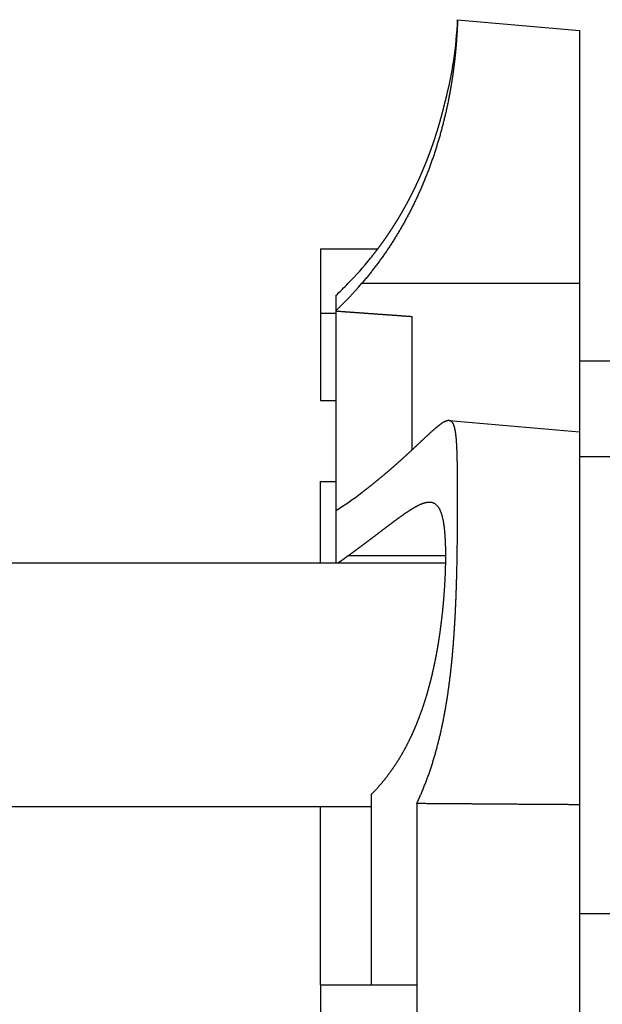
# Model space of a CAD drawing. Header units: millimetres. Extents: x -44 to 549, y 89 to 318.
# Tile 9 of 15: x 277 to 316, y 246 to 311. Entities that reach past the tile are written whole.
import ezdxf

# ---------------------------------------------------------------- set-up
doc = ezdxf.new("R2010")
doc.units = ezdxf.units.MM
doc.header["$MEASUREMENT"] = 0
doc.layers.add('16', color=7, linetype='Continuous')

msp = doc.modelspace()

# ---------------------------------------------------------------- linework, layer by layer
at = {"color": 7, "linetype": 'Continuous', "lineweight": 30}
for p, q in [((314.13, 283.567), (314.13, 259.102)), ((314.13, 281.967), (317.13, 281.967)), ((297.13, 274.967), (297.13, 280.327)), ((305.327, 274.967), (270.13, 274.967)), ((300.484, 258.967), (270.13, 258.967)), ((297.13, 247.279), (297.13, 258.967)), ((314.13, 251.967), (317.13, 251.967))]:
    msp.add_line(p, q, dxfattribs=at)
for points, start_tangent, end_tangent in [([(305.572, 284.316), (305.533, 284.315), (305.495, 284.312), (305.456, 284.306), (305.418, 284.298), (305.381, 284.286), (305.344, 284.272), (305.307, 284.255), (305.272, 284.238), (305.237, 284.22), (305.203, 284.201), (305.169, 284.181), (305.136, 284.16), (305.104, 284.139), (305.072, 284.118), (305.04, 284.096), (305.008, 284.073), (304.977, 284.05), (304.946, 284.027), (304.915, 284.003), (304.884, 283.98), (304.853, 283.956), (304.823, 283.931), (304.793, 283.907), (304.762, 283.882), (304.732, 283.857), (304.703, 283.833), (304.673, 283.807), (304.643, 283.782), (304.614, 283.757), (304.585, 283.731), (304.555, 283.706), (304.526, 283.68), (304.497, 283.654), (304.468, 283.628), (304.439, 283.602), (304.41, 283.576), (304.381, 283.55), (304.353, 283.524), (304.324, 283.498), (304.295, 283.472), (304.267, 283.446), (304.238, 283.419), (304.209, 283.393), (304.181, 283.367), (304.152, 283.34), (304.124, 283.314), (304.095, 283.288), (304.067, 283.261), (304.038, 283.235), (304.01, 283.208), (303.981, 283.182), (303.953, 283.155), (303.925, 283.128), (303.896, 283.102), (303.868, 283.075), (303.84, 283.049), (303.811, 283.022), (303.783, 282.996), (303.755, 282.969), (303.726, 282.942), (303.698, 282.916), (303.67, 282.889), (303.641, 282.862), (303.613, 282.836), (303.585, 282.809), (303.556, 282.783), (303.528, 282.756), (303.5, 282.729), (303.471, 282.703), (303.443, 282.676), (303.415, 282.65), (303.386, 282.623), (303.358, 282.596), (303.329, 282.57), (303.301, 282.543), (303.273, 282.517), (303.244, 282.49), (303.216, 282.464), (303.187, 282.437), (303.159, 282.411), (303.131, 282.384), (303.102, 282.358), (303.074, 282.331), (303.045, 282.305), (303.017, 282.278), (302.988, 282.252), (302.96, 282.226), (302.931, 282.199), (302.903, 282.173), (302.874, 282.146), (302.845, 282.12), (302.817, 282.094), (302.788, 282.067), (302.76, 282.041), (302.731, 282.015), (302.702, 281.989), (302.674, 281.962), (302.645, 281.936), (302.616, 281.91), (302.587, 281.884), (302.559, 281.858), (302.53, 281.832), (302.501, 281.806), (302.472, 281.779), (302.443, 281.753), (302.415, 281.727), (302.386, 281.701), (302.357, 281.675), (302.328, 281.649), (302.299, 281.623), (302.27, 281.598), (302.241, 281.572), (302.212, 281.546), (302.183, 281.52), (302.154, 281.494), (302.125, 281.468), (302.096, 281.442), (302.067, 281.417), (302.038, 281.391), (302.008, 281.365), (301.979, 281.34), (301.95, 281.314), (301.921, 281.288), (301.892, 281.263), (301.862, 281.237), (301.833, 281.212), (301.804, 281.186), (301.774, 281.161), (301.745, 281.135), (301.716, 281.11), (301.686, 281.084), (301.657, 281.059), (301.627, 281.033), (301.598, 281.008), (301.568, 280.983), (301.539, 280.957), (301.509, 280.932), (301.48, 280.907), (301.45, 280.882), (301.421, 280.857), (301.391, 280.831), (301.361, 280.806), (301.332, 280.781), (301.302, 280.756), (301.272, 280.731), (301.242, 280.706), (301.213, 280.681), (301.183, 280.656), (301.153, 280.631), (301.123, 280.606), (301.093, 280.581), (301.063, 280.557), (301.033, 280.532), (301.004, 280.507), (300.974, 280.482), (300.944, 280.458), (300.914, 280.433), (300.883, 280.408), (300.853, 280.384), (300.823, 280.359), (300.793, 280.334), (300.763, 280.31), (300.733, 280.285), (300.703, 280.261), (300.672, 280.237), (300.642, 280.212), (300.612, 280.188), (300.582, 280.163), (300.551, 280.139), (300.521, 280.115), (300.491, 280.091), (300.46, 280.066), (300.43, 280.042), (300.399, 280.018), (300.369, 279.994), (300.338, 279.97), (300.308, 279.946), (300.277, 279.922), (300.247, 279.898), (300.216, 279.874), (300.185, 279.85), (300.155, 279.826), (300.124, 279.802), (300.093, 279.778), (300.063, 279.754), (300.032, 279.73), (300.001, 279.707), (299.97, 279.683), (299.94, 279.659), (299.909, 279.636), (299.878, 279.612), (299.847, 279.588)], (-0.159762, 0.002835), (-0.126266, -0.096266)), ([(306.115, 276.469), (306.116, 276.502), (306.116, 276.536), (306.116, 276.569), (306.117, 276.602), (306.117, 276.636), (306.117, 276.669), (306.118, 276.703), (306.118, 276.736), (306.118, 276.77), (306.119, 276.803), (306.119, 276.836), (306.119, 276.87), (306.12, 276.903), (306.12, 276.937), (306.12, 276.97), (306.12, 277.003), (306.121, 277.037), (306.121, 277.07), (306.121, 277.104), (306.121, 277.137), (306.122, 277.17), (306.122, 277.204), (306.122, 277.237), (306.123, 277.271), (306.123, 277.304), (306.123, 277.337), (306.123, 277.371), (306.123, 277.404), (306.124, 277.438), (306.124, 277.471), (306.124, 277.505), (306.124, 277.538), (306.125, 277.571), (306.125, 277.605), (306.125, 277.638), (306.125, 277.672), (306.125, 277.705), (306.126, 277.738), (306.126, 277.772), (306.126, 277.805), (306.126, 277.839), (306.126, 277.872), (306.126, 277.905), (306.127, 277.939), (306.127, 277.972), (306.127, 278.006), (306.127, 278.039), (306.127, 278.073), (306.127, 278.106), (306.127, 278.139), (306.128, 278.173), (306.128, 278.206), (306.128, 278.24), (306.128, 278.273), (306.128, 278.306), (306.128, 278.34), (306.128, 278.373), (306.128, 278.407), (306.128, 278.44), (306.129, 278.473), (306.129, 278.507), (306.129, 278.54), (306.129, 278.574), (306.129, 278.607), (306.129, 278.641), (306.129, 278.674), (306.129, 278.707), (306.129, 278.741), (306.129, 278.774), (306.129, 278.808), (306.129, 278.841), (306.129, 278.874), (306.129, 278.908), (306.129, 278.941), (306.13, 278.975), (306.13, 279.008), (306.13, 279.042), (306.13, 279.075), (306.13, 279.108), (306.13, 279.142), (306.13, 279.175), (306.13, 279.209), (306.13, 279.242), (306.13, 279.275), (306.13, 279.309), (306.13, 279.342), (306.13, 279.376), (306.13, 279.409), (306.129, 279.442), (306.129, 279.476), (306.129, 279.509), (306.129, 279.543), (306.129, 279.576), (306.129, 279.61), (306.129, 279.643), (306.129, 279.676), (306.129, 279.71), (306.129, 279.743), (306.129, 279.777), (306.129, 279.81), (306.129, 279.843), (306.129, 279.877), (306.129, 279.91), (306.128, 279.944), (306.128, 279.977), (306.128, 280.01), (306.128, 280.044), (306.128, 280.077), (306.128, 280.111), (306.128, 280.144), (306.127, 280.178), (306.127, 280.211), (306.127, 280.244), (306.127, 280.278), (306.127, 280.311), (306.127, 280.345), (306.126, 280.378), (306.126, 280.411), (306.126, 280.445), (306.126, 280.478), (306.125, 280.512), (306.125, 280.545), (306.125, 280.578), (306.125, 280.612), (306.124, 280.645), (306.124, 280.679), (306.124, 280.712), (306.124, 280.746), (306.123, 280.779), (306.123, 280.812), (306.123, 280.846), (306.122, 280.879), (306.122, 280.913), (306.122, 280.946), (306.121, 280.979), (306.121, 281.013), (306.121, 281.046), (306.12, 281.08), (306.12, 281.113), (306.119, 281.146), (306.119, 281.18), (306.118, 281.213), (306.118, 281.247), (306.118, 281.28), (306.117, 281.313), (306.117, 281.347), (306.116, 281.38), (306.115, 281.414), (306.115, 281.447), (306.114, 281.481), (306.114, 281.514), (306.113, 281.547), (306.113, 281.581), (306.112, 281.614), (306.111, 281.648), (306.111, 281.681), (306.11, 281.714), (306.109, 281.748), (306.108, 281.781), (306.108, 281.815), (306.107, 281.848), (306.106, 281.881), (306.105, 281.915), (306.104, 281.948), (306.103, 281.982), (306.102, 282.015), (306.101, 282.048), (306.1, 282.082), (306.099, 282.115), (306.098, 282.149), (306.097, 282.182), (306.096, 282.215), (306.095, 282.249), (306.094, 282.282), (306.092, 282.316), (306.091, 282.349), (306.09, 282.382), (306.088, 282.416), (306.087, 282.449), (306.086, 282.482), (306.084, 282.516), (306.082, 282.549), (306.081, 282.583), (306.079, 282.616), (306.078, 282.649), (306.076, 282.683), (306.074, 282.716), (306.072, 282.749), (306.07, 282.783), (306.068, 282.816), (306.066, 282.849), (306.064, 282.883), (306.061, 282.916), (306.059, 282.949), (306.057, 282.983), (306.054, 283.016), (306.051, 283.049), (306.049, 283.083), (306.046, 283.116), (306.043, 283.149), (306.04, 283.183), (306.037, 283.216), (306.033, 283.249), (306.03, 283.282), (306.026, 283.316), (306.022, 283.349), (306.019, 283.382), (306.014, 283.415), (306.01, 283.448), (306.006, 283.481), (306.001, 283.514), (305.996, 283.547), (305.991, 283.58), (305.985, 283.613), (305.979, 283.646), (305.973, 283.679), (305.967, 283.712), (305.96, 283.745), (305.953, 283.777), (305.945, 283.81), (305.937, 283.842), (305.929, 283.875), (305.919, 283.907), (305.909, 283.939), (305.899, 283.971), (305.888, 284.002), (305.875, 284.033), (305.862, 284.064), (305.847, 284.094), (305.832, 284.124), (305.814, 284.153), (305.795, 284.18), (305.774, 284.206), (305.751, 284.231), (305.726, 284.254), (305.699, 284.273), (305.67, 284.288), (305.639, 284.301), (305.606, 284.31), (305.572, 284.316)], (0.001495, 0.135905), (-0.13764, 0.016917)), ([(298.952, 275.452), (298.984, 275.476), (299.017, 275.499), (299.049, 275.523), (299.082, 275.546), (299.114, 275.57), (299.147, 275.594), (299.179, 275.617), (299.212, 275.641), (299.244, 275.665), (299.277, 275.688), (299.309, 275.712), (299.341, 275.736), (299.374, 275.76), (299.406, 275.784), (299.438, 275.807), (299.471, 275.831), (299.503, 275.855), (299.535, 275.879), (299.568, 275.903), (299.6, 275.927), (299.632, 275.951), (299.664, 275.975), (299.697, 275.999), (299.729, 276.022), (299.761, 276.046), (299.793, 276.07), (299.825, 276.094), (299.858, 276.118), (299.89, 276.142), (299.922, 276.167), (299.954, 276.191), (299.986, 276.215), (300.018, 276.239), (300.051, 276.263), (300.083, 276.287), (300.115, 276.311), (300.147, 276.335), (300.179, 276.359), (300.211, 276.383), (300.243, 276.408), (300.275, 276.432), (300.307, 276.456), (300.339, 276.48), (300.371, 276.504), (300.403, 276.529), (300.436, 276.553), (300.468, 276.577), (300.5, 276.601), (300.532, 276.625), (300.564, 276.65), (300.596, 276.674), (300.628, 276.698), (300.66, 276.722), (300.692, 276.747), (300.724, 276.771), (300.756, 276.795), (300.788, 276.82), (300.82, 276.844), (300.852, 276.868), (300.884, 276.892), (300.916, 276.917), (300.947, 276.941), (300.979, 276.965), (301.011, 276.99), (301.043, 277.014), (301.075, 277.038), (301.107, 277.063), (301.139, 277.087), (301.171, 277.111), (301.203, 277.135), (301.235, 277.16), (301.267, 277.184), (301.299, 277.208), (301.331, 277.233), (301.363, 277.257), (301.395, 277.281), (301.427, 277.305), (301.459, 277.33), (301.491, 277.354), (301.523, 277.378), (301.555, 277.402), (301.587, 277.426), (301.62, 277.451), (301.652, 277.475), (301.684, 277.499), (301.716, 277.523), (301.748, 277.547), (301.78, 277.571), (301.812, 277.595), (301.844, 277.619), (301.877, 277.643), (301.909, 277.667), (301.941, 277.691), (301.973, 277.715), (302.006, 277.739), (302.038, 277.763), (302.07, 277.787), (302.103, 277.811), (302.135, 277.834), (302.167, 277.858), (302.2, 277.882), (302.232, 277.905), (302.265, 277.929), (302.297, 277.953), (302.33, 277.976), (302.362, 277.999), (302.395, 278.023), (302.428, 278.046), (302.46, 278.069), (302.493, 278.093), (302.526, 278.116), (302.559, 278.139), (302.592, 278.162), (302.625, 278.185), (302.658, 278.208), (302.691, 278.23), (302.724, 278.253), (302.757, 278.276), (302.791, 278.298), (302.824, 278.32), (302.857, 278.343), (302.891, 278.365), (302.925, 278.387), (302.958, 278.409), (302.992, 278.431), (303.026, 278.452), (303.06, 278.474), (303.094, 278.495), (303.128, 278.516), (303.162, 278.537), (303.197, 278.558), (303.231, 278.578), (303.266, 278.599), (303.301, 278.619), (303.336, 278.639), (303.371, 278.658), (303.406, 278.678), (303.441, 278.697), (303.477, 278.715), (303.512, 278.734), (303.548, 278.752), (303.584, 278.77), (303.62, 278.787), (303.657, 278.804), (303.694, 278.82), (303.731, 278.836), (303.768, 278.851), (303.805, 278.866), (303.843, 278.88), (303.881, 278.893), (303.92, 278.905), (303.959, 278.917), (303.998, 278.928), (304.037, 278.937), (304.076, 278.946), (304.116, 278.953), (304.156, 278.959), (304.196, 278.963), (304.236, 278.965), (304.276, 278.967)], (0.133486, 0.096568), (0.165094, 0.002707)), ([(304.276, 278.967), (304.339, 278.965), (304.4, 278.957), (304.461, 278.944), (304.519, 278.925), (304.575, 278.9), (304.629, 278.87), (304.68, 278.834), (304.728, 278.795), (304.771, 278.753), (304.812, 278.705), (304.849, 278.655), (304.883, 278.604), (304.915, 278.551), (304.944, 278.497), (304.97, 278.441), (304.995, 278.384), (305.018, 278.327), (305.039, 278.269), (305.058, 278.21), (305.077, 278.151), (305.094, 278.092), (305.11, 278.032), (305.125, 277.973), (305.139, 277.912), (305.152, 277.852), (305.165, 277.792), (305.176, 277.731), (305.187, 277.671), (305.198, 277.61), (305.208, 277.549), (305.217, 277.488), (305.225, 277.427), (305.233, 277.366), (305.241, 277.304), (305.248, 277.243), (305.255, 277.182), (305.261, 277.12), (305.267, 277.059), (305.273, 276.997), (305.278, 276.936), (305.283, 276.874), (305.288, 276.813), (305.292, 276.751), (305.296, 276.69), (305.3, 276.628), (305.303, 276.567), (305.307, 276.505), (305.31, 276.443), (305.313, 276.382), (305.315, 276.32), (305.318, 276.259), (305.32, 276.197), (305.322, 276.135), (305.324, 276.074), (305.325, 276.012), (305.326, 275.95), (305.328, 275.889), (305.329, 275.827), (305.33, 275.765), (305.33, 275.704), (305.331, 275.642), (305.331, 275.581), (305.332, 275.519), (305.332, 275.457), (305.332, 275.396), (305.331, 275.334), (305.331, 275.272), (305.331, 275.21), (305.33, 275.149), (305.329, 275.087), (305.328, 275.025), (305.327, 274.964), (305.326, 274.902), (305.325, 274.841), (305.323, 274.779), (305.322, 274.717), (305.32, 274.656), (305.319, 274.594), (305.317, 274.532), (305.315, 274.471), (305.313, 274.409), (305.31, 274.347), (305.308, 274.286), (305.306, 274.224), (305.303, 274.163), (305.301, 274.101), (305.298, 274.039), (305.295, 273.978), (305.292, 273.916), (305.289, 273.855), (305.286, 273.793), (305.283, 273.731), (305.279, 273.67), (305.276, 273.608), (305.272, 273.547), (305.269, 273.485), (305.265, 273.424), (305.261, 273.362), (305.257, 273.3), (305.253, 273.239), (305.249, 273.177), (305.244, 273.116), (305.24, 273.054), (305.236, 272.993), (305.231, 272.931), (305.227, 272.87), (305.222, 272.808), (305.217, 272.747), (305.212, 272.685), (305.207, 272.624), (305.202, 272.563), (305.197, 272.501), (305.191, 272.44), (305.186, 272.378), (305.18, 272.317), (305.175, 272.255), (305.169, 272.194), (305.163, 272.133), (305.157, 272.071), (305.151, 272.01), (305.145, 271.948), (305.139, 271.887), (305.133, 271.826), (305.127, 271.764), (305.12, 271.703), (305.113, 271.642), (305.107, 271.58), (305.1, 271.519), (305.093, 271.458), (305.086, 271.397), (305.079, 271.335), (305.072, 271.274), (305.065, 271.213), (305.057, 271.152), (305.05, 271.09), (305.042, 271.029), (305.035, 270.968), (305.027, 270.907), (305.019, 270.846), (305.011, 270.785), (305.003, 270.723), (304.995, 270.662), (304.987, 270.601), (304.978, 270.54), (304.97, 270.479), (304.961, 270.418), (304.952, 270.357), (304.944, 270.296), (304.935, 270.235), (304.926, 270.174), (304.917, 270.113), (304.907, 270.052), (304.898, 269.991), (304.889, 269.93), (304.879, 269.869), (304.869, 269.808), (304.86, 269.747), (304.85, 269.686), (304.84, 269.626), (304.83, 269.565), (304.819, 269.504), (304.809, 269.443), (304.799, 269.382), (304.788, 269.322), (304.777, 269.261), (304.766, 269.2), (304.756, 269.139), (304.744, 269.079), (304.733, 269.018), (304.722, 268.957), (304.711, 268.897), (304.699, 268.836), (304.687, 268.776), (304.676, 268.715), (304.664, 268.655), (304.652, 268.594), (304.64, 268.534), (304.627, 268.473), (304.615, 268.413), (304.602, 268.352), (304.59, 268.292), (304.577, 268.232), (304.564, 268.171), (304.551, 268.111), (304.538, 268.051), (304.525, 267.991), (304.511, 267.93), (304.498, 267.87), (304.484, 267.81), (304.47, 267.75), (304.456, 267.69), (304.442, 267.63), (304.428, 267.57), (304.413, 267.51), (304.399, 267.45), (304.384, 267.39), (304.369, 267.33), (304.354, 267.27), (304.339, 267.211), (304.324, 267.151), (304.309, 267.091), (304.293, 267.031), (304.277, 266.972), (304.262, 266.912), (304.246, 266.853), (304.229, 266.793), (304.213, 266.734), (304.197, 266.674), (304.18, 266.615), (304.163, 266.556), (304.147, 266.496), (304.13, 266.437), (304.112, 266.378), (304.095, 266.319), (304.077, 266.259), (304.06, 266.2), (304.042, 266.141), (304.024, 266.082), (304.006, 266.023), (303.987, 265.965), (303.969, 265.906), (303.95, 265.847), (303.931, 265.788), (303.912, 265.73), (303.893, 265.671), (303.874, 265.612), (303.854, 265.554), (303.835, 265.495), (303.815, 265.437), (303.795, 265.379), (303.774, 265.32), (303.754, 265.262), (303.733, 265.204), (303.712, 265.146), (303.691, 265.087), (303.67, 265.029), (303.649, 264.972), (303.627, 264.914), (303.606, 264.856), (303.584, 264.798), (303.562, 264.74), (303.539, 264.683), (303.517, 264.625), (303.494, 264.568), (303.471, 264.51), (303.448, 264.453), (303.425, 264.396), (303.402, 264.338), (303.378, 264.281), (303.354, 264.224), (303.33, 264.167), (303.306, 264.11), (303.282, 264.054), (303.257, 263.997), (303.232, 263.94), (303.207, 263.884), (303.182, 263.828), (303.156, 263.771), (303.131, 263.715), (303.105, 263.659), (303.079, 263.603), (303.053, 263.547), (303.026, 263.491), (303, 263.435), (302.973, 263.38), (302.946, 263.324), (302.918, 263.269), (302.891, 263.214), (302.863, 263.159), (302.835, 263.103), (302.807, 263.048), (302.778, 262.994), (302.75, 262.939), (302.721, 262.884), (302.692, 262.83), (302.663, 262.776), (302.633, 262.721), (302.604, 262.667), (302.574, 262.613), (302.544, 262.559), (302.513, 262.506), (302.483, 262.452), (302.452, 262.399), (302.421, 262.345), (302.389, 262.292), (302.358, 262.239), (302.326, 262.186), (302.294, 262.133), (302.262, 262.081), (302.23, 262.028), (302.197, 261.976), (302.164, 261.924), (302.131, 261.872), (302.098, 261.82), (302.064, 261.768), (302.03, 261.716), (301.996, 261.665), (301.962, 261.614), (301.927, 261.562), (301.892, 261.511), (301.858, 261.461), (301.822, 261.41), (301.787, 261.36), (301.751, 261.309), (301.715, 261.259), (301.679, 261.209), (301.643, 261.159), (301.606, 261.11), (301.569, 261.06), (301.532, 261.011), (301.495, 260.962), (301.457, 260.913), (301.419, 260.864), (301.381, 260.816), (301.343, 260.767), (301.304, 260.719), (301.265, 260.671), (301.226, 260.623), (301.187, 260.576), (301.148, 260.528), (301.108, 260.481), (301.068, 260.434), (301.028, 260.387), (300.987, 260.34), (300.947, 260.294), (300.906, 260.248), (300.865, 260.202), (300.823, 260.156), (300.782, 260.11), (300.74, 260.065), (300.698, 260.02), (300.656, 259.975), (300.613, 259.93), (300.57, 259.886), (300.528, 259.841), (300.484, 259.797)], (0.25316, 0.002561), (-0.175136, -0.177946)), ([(303.444, 259.178), (303.503, 259.303), (303.561, 259.428), (303.618, 259.553), (303.674, 259.679), (303.729, 259.805), (303.784, 259.932), (303.837, 260.059), (303.889, 260.186), (303.941, 260.314), (303.992, 260.442), (304.041, 260.571), (304.09, 260.7), (304.138, 260.829), (304.185, 260.959), (304.232, 261.088), (304.277, 261.219), (304.322, 261.349), (304.366, 261.48), (304.409, 261.611), (304.451, 261.743), (304.493, 261.874), (304.533, 262.006), (304.573, 262.138), (304.612, 262.271), (304.651, 262.403), (304.689, 262.536), (304.725, 262.669), (304.762, 262.802), (304.797, 262.935), (304.832, 263.069), (304.866, 263.203), (304.899, 263.336), (304.932, 263.47), (304.964, 263.604), (304.996, 263.738), (305.026, 263.873), (305.056, 264.007), (305.086, 264.142), (305.115, 264.276), (305.143, 264.411), (305.171, 264.546), (305.198, 264.681), (305.224, 264.816), (305.25, 264.951), (305.275, 265.086), (305.3, 265.222), (305.324, 265.357), (305.348, 265.493), (305.371, 265.629), (305.394, 265.764), (305.416, 265.9), (305.437, 266.036), (305.459, 266.172), (305.479, 266.308), (305.499, 266.444), (305.519, 266.581), (305.538, 266.717), (305.557, 266.853), (305.576, 266.99), (305.593, 267.126), (305.611, 267.263), (305.628, 267.4), (305.645, 267.536), (305.661, 267.673), (305.677, 267.81), (305.692, 267.947), (305.707, 268.084), (305.722, 268.22), (305.736, 268.357), (305.75, 268.494), (305.764, 268.631), (305.777, 268.768), (305.79, 268.905), (305.802, 269.043), (305.814, 269.18), (305.826, 269.317), (305.838, 269.454), (305.849, 269.591), (305.86, 269.729), (305.87, 269.866), (305.88, 270.003), (305.89, 270.141), (305.9, 270.278), (305.909, 270.415), (305.919, 270.553), (305.927, 270.69), (305.936, 270.828), (305.944, 270.965), (305.952, 271.102), (305.96, 271.24), (305.967, 271.377), (305.975, 271.515), (305.982, 271.652), (305.988, 271.79), (305.995, 271.928), (306.001, 272.065), (306.008, 272.203), (306.013, 272.34), (306.019, 272.478), (306.025, 272.615), (306.03, 272.753), (306.035, 272.89), (306.04, 273.028), (306.045, 273.166), (306.05, 273.303), (306.054, 273.441), (306.058, 273.578), (306.062, 273.716), (306.066, 273.854), (306.07, 273.991), (306.074, 274.129), (306.077, 274.267), (306.081, 274.404), (306.084, 274.542), (306.087, 274.679), (306.09, 274.817), (306.092, 274.955), (306.095, 275.092), (306.098, 275.23), (306.1, 275.368), (306.102, 275.505), (306.104, 275.643), (306.106, 275.781), (306.108, 275.918), (306.11, 276.056), (306.112, 276.194), (306.114, 276.331), (306.115, 276.469)], (0.245165, 0.513009), (0.006167, 0.568382))]:
    msp.add_spline(points, degree=3, dxfattribs=dict(at, start_tangent=start_tangent, end_tangent=end_tangent))
at = {"layer": '16', "color": 7, "linetype": 'Continuous', "lineweight": 30}
for p, q in [((306.13, 310.627), (314.13, 309.927)), ((314.13, 309.927), (314.13, 283.567)), ((297.13, 295.578), (297.13, 285.635)), ((297.13, 295.578), (300.882, 295.578)), ((299.847, 293.327), (314.13, 293.327)), ((298.13, 292.524), (298.13, 274.967)), ((297.13, 291.375), (298.13, 291.375)), ((303.13, 291.151), (303.13, 282.384)), ((314.13, 288.239), (372.933, 288.239)), ((297.13, 285.635), (298.13, 285.635)), ((305.572, 284.316), (314.13, 283.567)), ((297.13, 280.327), (298.13, 280.327)), ((298.952, 275.452), (305.331, 275.452)), ((300.484, 247.279), (300.484, 259.797)), ((303.444, 259.178), (303.444, 219.943)), ((314.13, 259.102), (314.13, 186.727)), ((297.13, 247.279), (297.13, 231.68)), ((297.13, 247.279), (303.444, 247.279))]:
    msp.add_line(p, q, dxfattribs=at)
for centre, radius, start, end in [((281.152, 311.678), 25, 345.28385, 357.59133), ((282.506, 309.4), 22.995, 315.65711, 321.13381), ((282.475, 309.428), 23.037, 321.12815, 321.42121), ((279.981, 310.37), 26.175, 313.89731, 319.37444), ((280.968, 310.907), 25.149, 313.03132, 315.65097), ((286.797, 296.75), 21.56, 301.71253, 307.25151), ((285.348, 294.261), 23.213, 303.77953, 305.87707)]:
    msp.add_arc(centre, radius, start, end, dxfattribs=at)
for points, start_tangent, end_tangent in [([(306.13, 310.627), (306.129, 310.612), (306.129, 310.597), (306.128, 310.582), (306.127, 310.566), (306.127, 310.551), (306.126, 310.536), (306.126, 310.52), (306.125, 310.505), (306.124, 310.49), (306.124, 310.475), (306.123, 310.459), (306.123, 310.444), (306.122, 310.429), (306.121, 310.414), (306.121, 310.398), (306.12, 310.383), (306.12, 310.368), (306.119, 310.353), (306.118, 310.337), (306.118, 310.322), (306.117, 310.307), (306.116, 310.292), (306.115, 310.276), (306.115, 310.261), (306.114, 310.246), (306.113, 310.231), (306.113, 310.215), (306.112, 310.2), (306.111, 310.185), (306.11, 310.17), (306.11, 310.154), (306.109, 310.139), (306.108, 310.124), (306.107, 310.109), (306.107, 310.093), (306.106, 310.078), (306.105, 310.063), (306.104, 310.048), (306.104, 310.032), (306.103, 310.017), (306.102, 310.002), (306.101, 309.987), (306.1, 309.971), (306.099, 309.956), (306.099, 309.941), (306.098, 309.926), (306.097, 309.91), (306.096, 309.895), (306.095, 309.88), (306.094, 309.865), (306.094, 309.849), (306.093, 309.834), (306.092, 309.819), (306.091, 309.804), (306.09, 309.788), (306.089, 309.773), (306.088, 309.758), (306.087, 309.743), (306.086, 309.727), (306.085, 309.712), (306.084, 309.697), (306.083, 309.682), (306.082, 309.667), (306.082, 309.651), (306.081, 309.636), (306.08, 309.621), (306.079, 309.606), (306.078, 309.59), (306.077, 309.575), (306.076, 309.56), (306.075, 309.545), (306.074, 309.529), (306.073, 309.514), (306.072, 309.499), (306.07, 309.484), (306.069, 309.468), (306.068, 309.453), (306.067, 309.438), (306.066, 309.423), (306.065, 309.408), (306.064, 309.392), (306.063, 309.377), (306.062, 309.362), (306.061, 309.347), (306.06, 309.331), (306.059, 309.316), (306.058, 309.301), (306.056, 309.286), (306.055, 309.27), (306.054, 309.255), (306.053, 309.24), (306.052, 309.225), (306.051, 309.21), (306.049, 309.194), (306.048, 309.179), (306.047, 309.164), (306.046, 309.149), (306.045, 309.133), (306.044, 309.118), (306.042, 309.103), (306.041, 309.088), (306.04, 309.073), (306.039, 309.057), (306.037, 309.042), (306.036, 309.027), (306.035, 309.012), (306.034, 308.996), (306.032, 308.981), (306.031, 308.966), (306.03, 308.951), (306.029, 308.936), (306.027, 308.92), (306.026, 308.905), (306.025, 308.89), (306.023, 308.875), (306.022, 308.86), (306.021, 308.844), (306.019, 308.829), (306.018, 308.814), (306.017, 308.799), (306.015, 308.783), (306.014, 308.768), (306.013, 308.753), (306.011, 308.738), (306.01, 308.723), (306.009, 308.707), (306.007, 308.692), (306.006, 308.677), (306.004, 308.662), (306.003, 308.647), (306.002, 308.631), (306, 308.616), (305.999, 308.601), (305.997, 308.586), (305.996, 308.571), (305.994, 308.555), (305.993, 308.54), (305.991, 308.525), (305.99, 308.51), (305.988, 308.495), (305.987, 308.479), (305.985, 308.464), (305.984, 308.449), (305.982, 308.434), (305.981, 308.419), (305.979, 308.403), (305.978, 308.388), (305.976, 308.373), (305.975, 308.358), (305.973, 308.343), (305.972, 308.328), (305.97, 308.312), (305.969, 308.297), (305.967, 308.282), (305.965, 308.267), (305.964, 308.252), (305.962, 308.236), (305.961, 308.221), (305.959, 308.206), (305.957, 308.191), (305.956, 308.176), (305.954, 308.16), (305.952, 308.145), (305.951, 308.13), (305.949, 308.115), (305.947, 308.1), (305.946, 308.085), (305.944, 308.069), (305.942, 308.054), (305.941, 308.039), (305.939, 308.024), (305.937, 308.009), (305.936, 307.994), (305.934, 307.978), (305.932, 307.963), (305.93, 307.948), (305.929, 307.933), (305.927, 307.918), (305.925, 307.903), (305.923, 307.887), (305.922, 307.872), (305.92, 307.857), (305.918, 307.842), (305.916, 307.827), (305.914, 307.812), (305.913, 307.796), (305.911, 307.781), (305.909, 307.766), (305.907, 307.751), (305.905, 307.736), (305.904, 307.721), (305.902, 307.705), (305.9, 307.69), (305.898, 307.675), (305.896, 307.66), (305.894, 307.645), (305.892, 307.63), (305.89, 307.614), (305.889, 307.599), (305.887, 307.584), (305.885, 307.569), (305.883, 307.554), (305.881, 307.539), (305.879, 307.524), (305.877, 307.508), (305.875, 307.493), (305.873, 307.478), (305.871, 307.463), (305.869, 307.448), (305.867, 307.433), (305.865, 307.418), (305.863, 307.402), (305.861, 307.387), (305.859, 307.372), (305.857, 307.357), (305.855, 307.342), (305.853, 307.327), (305.851, 307.312), (305.849, 307.296), (305.847, 307.281), (305.845, 307.266), (305.843, 307.251), (305.841, 307.236), (305.839, 307.221), (305.837, 307.206), (305.835, 307.191), (305.833, 307.175), (305.83, 307.16), (305.828, 307.145), (305.826, 307.13), (305.824, 307.115), (305.822, 307.1), (305.82, 307.085), (305.818, 307.07), (305.816, 307.054), (305.813, 307.039), (305.811, 307.024), (305.809, 307.009), (305.807, 306.994), (305.805, 306.979), (305.802, 306.964), (305.8, 306.949), (305.798, 306.934), (305.796, 306.918), (305.794, 306.903), (305.791, 306.888), (305.789, 306.873), (305.787, 306.858), (305.785, 306.843), (305.782, 306.828), (305.78, 306.813), (305.778, 306.798), (305.776, 306.783), (305.773, 306.767), (305.771, 306.752), (305.769, 306.737), (305.766, 306.722), (305.764, 306.707), (305.762, 306.692), (305.759, 306.677), (305.757, 306.662), (305.755, 306.647), (305.752, 306.632), (305.75, 306.617), (305.748, 306.601), (305.745, 306.586), (305.743, 306.571), (305.74, 306.556), (305.738, 306.541), (305.736, 306.526), (305.733, 306.511), (305.731, 306.496), (305.728, 306.481), (305.726, 306.466), (305.724, 306.451), (305.721, 306.436), (305.719, 306.421), (305.716, 306.405), (305.714, 306.39), (305.711, 306.375), (305.709, 306.36), (305.706, 306.345), (305.704, 306.33), (305.701, 306.315), (305.699, 306.3), (305.696, 306.285), (305.694, 306.27), (305.691, 306.255), (305.689, 306.24), (305.686, 306.225), (305.683, 306.21), (305.681, 306.195), (305.678, 306.18), (305.676, 306.164), (305.673, 306.149), (305.671, 306.134), (305.668, 306.119), (305.665, 306.104), (305.663, 306.089), (305.66, 306.074), (305.657, 306.059), (305.655, 306.044), (305.652, 306.029), (305.65, 306.014), (305.647, 305.999), (305.644, 305.984), (305.642, 305.969), (305.639, 305.954), (305.636, 305.939), (305.633, 305.924), (305.631, 305.909), (305.628, 305.894), (305.625, 305.879), (305.623, 305.864), (305.62, 305.849), (305.617, 305.834), (305.614, 305.819), (305.612, 305.804), (305.609, 305.789), (305.606, 305.774), (305.603, 305.759), (305.601, 305.744), (305.598, 305.729), (305.595, 305.714), (305.592, 305.699), (305.589, 305.684), (305.586, 305.669), (305.584, 305.654), (305.581, 305.639), (305.578, 305.624), (305.575, 305.609), (305.572, 305.594), (305.569, 305.579), (305.567, 305.564), (305.564, 305.549), (305.561, 305.534), (305.558, 305.519), (305.555, 305.504), (305.552, 305.489), (305.549, 305.474), (305.546, 305.459), (305.543, 305.444), (305.54, 305.429), (305.537, 305.414), (305.534, 305.399), (305.531, 305.384), (305.529, 305.369), (305.526, 305.354), (305.523, 305.339), (305.52, 305.324), (305.517, 305.309), (305.514, 305.294)], (-0.002206, -0.061752), (-0.012182, -0.060565)), ([(305.514, 305.294), (305.486, 305.157), (305.457, 305.021), (305.428, 304.885), (305.399, 304.749), (305.368, 304.613), (305.337, 304.477), (305.306, 304.341), (305.274, 304.205), (305.241, 304.07), (305.207, 303.934), (305.173, 303.799), (305.138, 303.664), (305.103, 303.529), (305.067, 303.394), (305.03, 303.259), (304.993, 303.125), (304.955, 302.991), (304.916, 302.856), (304.877, 302.722), (304.837, 302.589), (304.796, 302.455), (304.755, 302.322), (304.713, 302.189), (304.67, 302.056), (304.627, 301.923), (304.583, 301.79), (304.538, 301.658), (304.493, 301.526), (304.447, 301.394), (304.401, 301.262), (304.354, 301.131), (304.306, 301), (304.257, 300.869), (304.208, 300.739), (304.158, 300.608), (304.108, 300.478), (304.057, 300.348), (304.005, 300.219), (303.952, 300.089), (303.899, 299.96), (303.845, 299.832), (303.791, 299.703), (303.735, 299.575), (303.679, 299.448), (303.623, 299.32), (303.566, 299.193), (303.508, 299.066), (303.449, 298.94), (303.39, 298.813), (303.33, 298.688), (303.269, 298.562), (303.208, 298.437), (303.146, 298.312), (303.083, 298.188), (303.02, 298.063), (302.956, 297.94), (302.891, 297.816), (302.826, 297.693), (302.76, 297.571), (302.693, 297.448), (302.626, 297.326), (302.558, 297.205), (302.489, 297.083), (302.42, 296.963), (302.35, 296.842), (302.279, 296.722), (302.207, 296.603), (302.135, 296.483), (302.063, 296.365), (301.989, 296.246), (301.915, 296.128), (301.84, 296.01), (301.764, 295.893), (301.688, 295.777), (301.611, 295.66), (301.534, 295.544), (301.456, 295.429), (301.377, 295.314), (301.297, 295.199), (301.217, 295.085), (301.136, 294.972), (301.055, 294.859), (300.973, 294.746), (300.89, 294.634), (300.807, 294.522), (300.722, 294.411), (300.638, 294.3), (300.552, 294.19), (300.466, 294.08), (300.38, 293.971), (300.293, 293.862), (300.205, 293.754), (300.116, 293.647), (300.027, 293.54), (299.937, 293.433), (299.847, 293.327)], (-0.114626, -0.570096), (-0.378522, -0.441298)), ([(300.485, 295.062), (300.502, 295.084), (300.52, 295.107), (300.538, 295.129), (300.556, 295.152), (300.573, 295.174), (300.591, 295.197), (300.609, 295.219), (300.626, 295.242), (300.644, 295.264), (300.662, 295.287), (300.679, 295.309), (300.697, 295.332), (300.714, 295.355), (300.732, 295.377), (300.749, 295.4), (300.766, 295.423), (300.784, 295.446), (300.801, 295.468), (300.819, 295.491), (300.836, 295.514), (300.853, 295.537), (300.87, 295.56), (300.888, 295.582), (300.905, 295.605), (300.922, 295.628), (300.939, 295.651), (300.956, 295.674), (300.973, 295.697), (300.99, 295.72), (301.007, 295.743), (301.024, 295.766), (301.041, 295.789), (301.058, 295.812), (301.075, 295.835), (301.092, 295.858), (301.109, 295.882), (301.126, 295.905), (301.143, 295.928), (301.159, 295.951), (301.176, 295.974), (301.193, 295.997), (301.21, 296.021), (301.226, 296.044), (301.243, 296.067), (301.259, 296.091), (301.276, 296.114), (301.293, 296.137), (301.309, 296.161), (301.326, 296.184), (301.342, 296.208), (301.358, 296.231), (301.375, 296.254), (301.391, 296.278), (301.408, 296.301), (301.424, 296.325), (301.44, 296.348), (301.456, 296.372), (301.473, 296.396), (301.489, 296.419), (301.505, 296.443), (301.521, 296.466), (301.537, 296.49), (301.553, 296.514), (301.57, 296.537), (301.586, 296.561), (301.602, 296.585), (301.618, 296.609), (301.633, 296.632), (301.649, 296.656), (301.665, 296.68), (301.681, 296.704), (301.697, 296.728), (301.713, 296.752), (301.729, 296.776), (301.744, 296.799), (301.76, 296.823), (301.776, 296.847), (301.791, 296.871), (301.807, 296.895), (301.823, 296.919), (301.838, 296.943), (301.854, 296.967), (301.869, 296.991), (301.885, 297.015), (301.9, 297.04), (301.916, 297.064), (301.931, 297.088), (301.946, 297.112), (301.962, 297.136), (301.977, 297.16), (301.992, 297.184), (302.008, 297.209), (302.023, 297.233), (302.038, 297.257), (302.053, 297.281), (302.068, 297.306), (302.083, 297.33), (302.099, 297.354), (302.114, 297.379), (302.129, 297.403), (302.144, 297.427), (302.159, 297.452), (302.174, 297.476), (302.188, 297.501), (302.203, 297.525), (302.218, 297.55), (302.233, 297.574), (302.248, 297.599), (302.263, 297.623), (302.277, 297.648), (302.292, 297.672), (302.307, 297.697), (302.321, 297.721), (302.336, 297.746), (302.35, 297.771), (302.365, 297.795), (302.38, 297.82), (302.394, 297.845), (302.409, 297.869), (302.423, 297.894), (302.437, 297.919), (302.452, 297.944), (302.466, 297.968), (302.48, 297.993), (302.495, 298.018), (302.509, 298.043), (302.523, 298.068), (302.537, 298.092), (302.552, 298.117), (302.566, 298.142), (302.58, 298.167), (302.594, 298.192), (302.608, 298.217), (302.622, 298.242), (302.636, 298.267), (302.65, 298.292), (302.664, 298.317), (302.678, 298.342), (302.692, 298.367), (302.706, 298.392), (302.72, 298.417), (302.733, 298.442), (302.747, 298.467), (302.761, 298.492), (302.775, 298.517), (302.788, 298.542), (302.802, 298.567), (302.816, 298.593), (302.829, 298.618), (302.843, 298.643), (302.856, 298.668), (302.87, 298.693), (302.883, 298.719), (302.897, 298.744), (302.91, 298.769), (302.924, 298.795), (302.937, 298.82), (302.95, 298.845), (302.964, 298.87), (302.977, 298.896), (302.99, 298.921), (303.003, 298.947), (303.016, 298.972), (303.03, 298.997), (303.043, 299.023), (303.056, 299.048), (303.069, 299.074), (303.082, 299.099), (303.095, 299.125), (303.108, 299.15), (303.121, 299.176), (303.134, 299.201), (303.147, 299.227), (303.16, 299.252), (303.172, 299.278), (303.185, 299.303), (303.198, 299.329), (303.211, 299.355), (303.223, 299.38), (303.236, 299.406), (303.249, 299.432), (303.261, 299.457), (303.274, 299.483), (303.287, 299.509), (303.299, 299.534), (303.312, 299.56), (303.324, 299.586), (303.337, 299.612), (303.349, 299.637), (303.361, 299.663), (303.374, 299.689), (303.386, 299.715), (303.398, 299.741), (303.411, 299.767), (303.423, 299.792), (303.435, 299.818), (303.447, 299.844), (303.46, 299.87), (303.472, 299.896), (303.484, 299.922), (303.496, 299.948), (303.508, 299.974), (303.52, 300), (303.532, 300.026), (303.544, 300.052), (303.556, 300.078), (303.568, 300.104), (303.58, 300.13), (303.591, 300.156), (303.603, 300.182), (303.615, 300.208), (303.627, 300.234), (303.639, 300.26), (303.65, 300.286), (303.662, 300.312), (303.674, 300.339), (303.685, 300.365), (303.697, 300.391), (303.708, 300.417), (303.72, 300.443), (303.731, 300.469), (303.743, 300.496), (303.754, 300.522), (303.766, 300.548), (303.777, 300.574), (303.788, 300.601), (303.8, 300.627), (303.811, 300.653), (303.822, 300.679), (303.834, 300.706), (303.845, 300.732), (303.856, 300.758), (303.867, 300.785), (303.878, 300.811), (303.889, 300.838), (303.9, 300.864), (303.911, 300.89), (303.922, 300.917), (303.933, 300.943), (303.944, 300.97), (303.955, 300.996), (303.966, 301.023), (303.977, 301.049), (303.988, 301.076), (303.999, 301.102), (304.009, 301.129), (304.02, 301.155), (304.031, 301.182), (304.042, 301.208), (304.052, 301.235), (304.063, 301.261), (304.073, 301.288), (304.084, 301.314), (304.095, 301.341), (304.105, 301.368), (304.116, 301.394), (304.126, 301.421), (304.137, 301.448), (304.147, 301.474), (304.157, 301.501), (304.168, 301.528), (304.178, 301.554), (304.188, 301.581), (304.198, 301.608), (304.209, 301.634), (304.219, 301.661), (304.229, 301.688), (304.239, 301.715), (304.249, 301.741), (304.259, 301.768), (304.27, 301.795), (304.28, 301.822), (304.29, 301.849), (304.3, 301.875), (304.309, 301.902), (304.319, 301.929), (304.329, 301.956), (304.339, 301.983), (304.349, 302.01), (304.359, 302.036), (304.369, 302.063), (304.378, 302.09), (304.388, 302.117), (304.398, 302.144), (304.407, 302.171), (304.417, 302.198), (304.427, 302.225), (304.436, 302.252), (304.446, 302.279), (304.455, 302.306), (304.465, 302.333), (304.474, 302.36), (304.484, 302.387), (304.493, 302.414), (304.502, 302.441), (304.512, 302.468), (304.521, 302.495), (304.53, 302.522), (304.54, 302.549), (304.549, 302.576), (304.558, 302.603), (304.567, 302.63), (304.576, 302.658), (304.585, 302.685), (304.595, 302.712), (304.604, 302.739), (304.613, 302.766), (304.622, 302.793), (304.631, 302.82), (304.64, 302.848), (304.649, 302.875), (304.657, 302.902), (304.666, 302.929), (304.675, 302.956), (304.684, 302.984), (304.693, 303.011), (304.701, 303.038), (304.71, 303.065), (304.719, 303.093), (304.728, 303.12), (304.736, 303.147), (304.745, 303.174), (304.753, 303.202), (304.762, 303.229), (304.77, 303.256), (304.779, 303.284), (304.787, 303.311), (304.796, 303.338), (304.804, 303.366), (304.813, 303.393), (304.821, 303.42), (304.829, 303.448), (304.838, 303.475), (304.846, 303.503), (304.854, 303.53), (304.862, 303.557), (304.871, 303.585), (304.879, 303.612), (304.887, 303.64), (304.895, 303.667), (304.903, 303.695), (304.911, 303.722), (304.919, 303.749), (304.927, 303.777), (304.935, 303.804), (304.943, 303.832), (304.951, 303.859), (304.959, 303.887), (304.967, 303.914), (304.975, 303.942), (304.983, 303.969), (304.99, 303.997), (304.998, 304.025), (305.006, 304.052), (305.013, 304.08), (305.021, 304.107), (305.029, 304.135), (305.036, 304.162), (305.044, 304.19), (305.052, 304.218), (305.059, 304.245), (305.067, 304.273), (305.074, 304.3), (305.082, 304.328), (305.089, 304.356), (305.096, 304.383), (305.104, 304.411), (305.111, 304.439), (305.118, 304.466), (305.126, 304.494), (305.133, 304.522), (305.14, 304.549), (305.147, 304.577), (305.155, 304.605), (305.162, 304.632), (305.169, 304.66), (305.176, 304.688), (305.183, 304.716), (305.19, 304.743), (305.197, 304.771), (305.204, 304.799), (305.211, 304.827), (305.218, 304.854), (305.225, 304.882), (305.232, 304.91), (305.239, 304.938), (305.245, 304.965), (305.252, 304.993), (305.259, 305.021), (305.266, 305.049), (305.272, 305.077), (305.279, 305.104), (305.286, 305.132), (305.292, 305.16), (305.299, 305.188), (305.306, 305.216), (305.312, 305.244), (305.319, 305.271), (305.325, 305.299), (305.332, 305.327)], (0.072095, 0.09038), (0.026086, 0.112646)), ([(298.13, 291.509), (298.208, 291.503), (298.286, 291.498), (298.364, 291.492), (298.442, 291.487), (298.52, 291.481), (298.598, 291.475), (298.676, 291.47), (298.755, 291.464), (298.833, 291.459), (298.911, 291.453), (298.989, 291.447), (299.067, 291.442), (299.145, 291.436), (299.223, 291.431), (299.301, 291.425), (299.38, 291.419), (299.458, 291.414), (299.536, 291.408), (299.614, 291.403), (299.692, 291.397), (299.77, 291.392), (299.848, 291.386), (299.926, 291.38), (300.005, 291.375), (300.083, 291.369), (300.161, 291.364), (300.239, 291.358), (300.317, 291.352), (300.395, 291.347), (300.473, 291.341), (300.551, 291.336), (300.63, 291.33), (300.708, 291.324), (300.786, 291.319), (300.864, 291.313), (300.942, 291.308), (301.02, 291.302), (301.098, 291.297), (301.176, 291.291), (301.255, 291.285), (301.333, 291.28), (301.411, 291.274), (301.489, 291.269), (301.567, 291.263), (301.645, 291.257), (301.723, 291.252), (301.801, 291.246), (301.88, 291.241), (301.958, 291.235), (302.036, 291.229), (302.114, 291.224), (302.192, 291.218), (302.27, 291.213), (302.348, 291.207), (302.426, 291.201), (302.505, 291.196), (302.583, 291.19), (302.661, 291.185), (302.739, 291.179), (302.817, 291.173), (302.895, 291.168), (302.973, 291.162), (303.051, 291.157), (303.13, 291.151)], (0.333337, -0.023812), (0.33333, -0.023908)), ([(314.13, 259.102), (313.963, 259.103), (313.796, 259.104), (313.629, 259.105), (313.462, 259.107), (313.295, 259.108), (313.128, 259.109), (312.961, 259.11), (312.794, 259.111), (312.627, 259.112), (312.46, 259.113), (312.293, 259.114), (312.126, 259.115), (311.959, 259.117), (311.792, 259.118), (311.625, 259.119), (311.458, 259.12), (311.291, 259.121), (311.124, 259.122), (310.957, 259.123), (310.79, 259.124), (310.623, 259.126), (310.456, 259.127), (310.29, 259.128), (310.123, 259.129), (309.956, 259.13), (309.789, 259.131), (309.622, 259.133), (309.455, 259.134), (309.288, 259.135), (309.121, 259.136), (308.954, 259.137), (308.787, 259.139), (308.62, 259.14), (308.453, 259.141), (308.286, 259.142), (308.119, 259.143), (307.952, 259.145), (307.785, 259.146), (307.618, 259.147), (307.451, 259.148), (307.284, 259.149), (307.117, 259.151), (306.95, 259.152), (306.783, 259.153), (306.616, 259.154), (306.449, 259.156), (306.282, 259.157), (306.116, 259.158), (305.949, 259.159), (305.782, 259.161), (305.615, 259.162), (305.448, 259.163), (305.281, 259.164), (305.114, 259.166), (304.947, 259.167), (304.78, 259.168), (304.613, 259.169), (304.446, 259.171), (304.279, 259.172), (304.112, 259.173), (303.945, 259.175), (303.778, 259.176), (303.611, 259.177), (303.444, 259.178)], (-0.712366, 0.004608), (-0.712359, 0.005545))]:
    msp.add_spline(points, degree=3, dxfattribs=dict(at, start_tangent=start_tangent, end_tangent=end_tangent))

doc.saveas('drawing.dxf')
